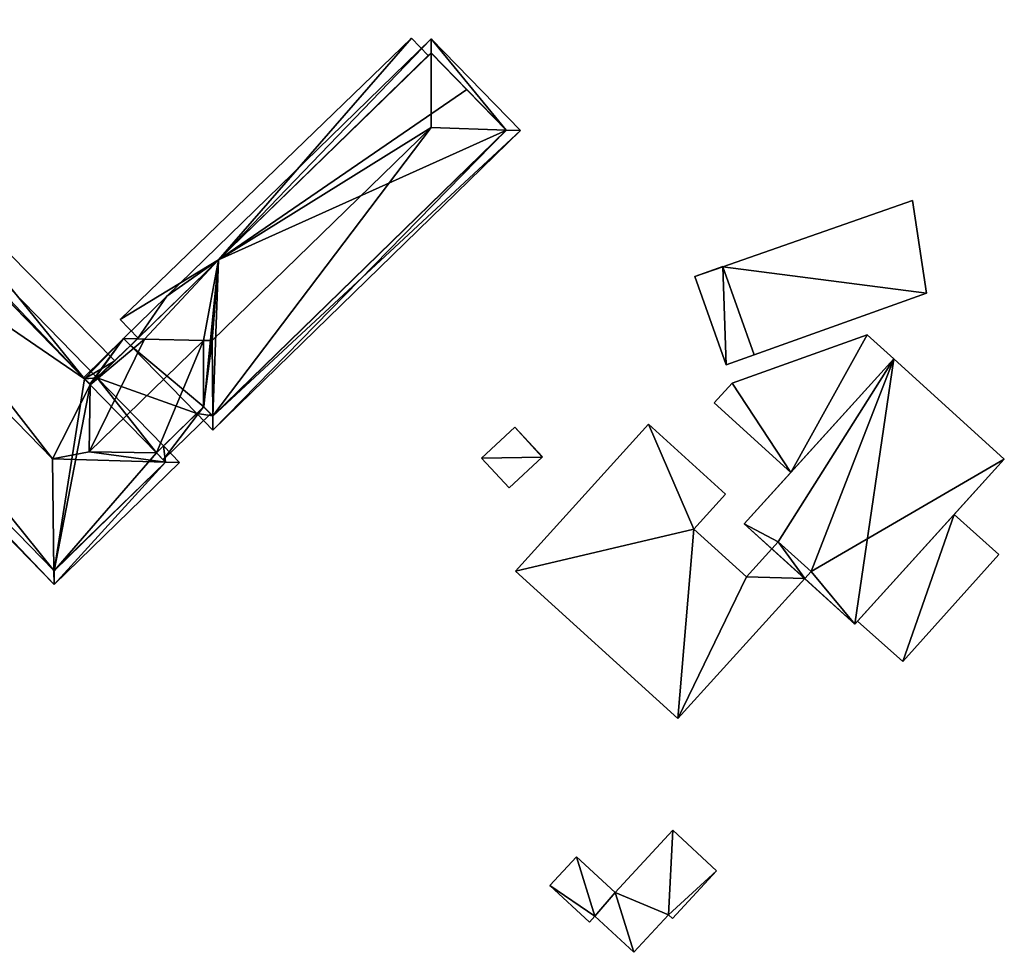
# Model space of a CAD drawing. Header units: inches. Extents: x 2523744 to 2528136, y 1148995 to 1152010.
# Tile 198 of 256: x 2527669 to 2527770, y 1150900 to 1150995. Entities that reach past the tile are written whole.
import ezdxf

# ---------------------------------------------------------------- set-up
doc = ezdxf.new("R2010")
doc.units = ezdxf.units.IN
doc.header["$MEASUREMENT"] = 0
doc.layers.add('Gebaeude Einzelhaus', color=10, linetype='Continuous')
doc.layers.add('Offenes Gebaeude', color=10, linetype='Continuous')

msp = doc.modelspace()

# ---------------------------------------------------------------- meshes
at = {"layer": 'Gebaeude Einzelhaus'}
mesh = msp.add_polyface(dxfattribs=at)
corners = [(2527620.759, 1151015.095, 382.599), (2527624.65, 1151012.532, 381.887), (2527620.755, 1151016.533, 381.887), (2527623.934, 1151011.835, 382.598), (2527623.803, 1151006.956, 385.087), (2527620.793, 1151003.601, 388.287), (2527623.919, 1151011.82, 382.613), (2527628.624, 1151006.97, 382.622), (2527672.58, 1150950.41, 388.287), (2527676.289, 1150951.109, 386.049), (2527684.067, 1150950.07, 382.599), (2527676.402, 1150957.945, 382.598), (2527683.87, 1150951.707, 381.887), (2527685.505, 1150950.028, 381.887), (2527683.155, 1150951.011, 382.597), (2527677.124, 1150958.636, 381.887), (2527676.408, 1150957.939, 382.598), (2527629.364, 1151007.69, 381.887), (2527628.649, 1151006.993, 382.598), (2527672.709, 1150939.035, 382.611), (2527672.725, 1150937.585, 381.887), (2527609.425, 1151004.035, 382.611), (2527607.976, 1151004.09, 381.887), (2527683.154, 1150951.01, 382.598), (2527672.744, 1150938.999, 382.576), (2527684.091, 1150950.046, 382.575), (2527623.92, 1151011.849, 382.598), (2527675.841, 1150958.534, 382.592), (2527628.671, 1151006.97, 382.598), (2527620.736, 1151015.119, 382.576), (2527609.39, 1151004.071, 382.576), (2527687.257, 1150955.007, 381.887), (2527688.894, 1150953.326, 381.887), (2527688.886, 1150954.767, 382.618), (2527687.954, 1150955.684, 382.597), (2527688.845, 1150962.44, 386.509), (2527687.948, 1150962.461, 386.049), (2527681.214, 1150962.618, 382.603), (2527679.814, 1150962.651, 381.887), (2527680.512, 1150961.934, 381.887), (2527689.476, 1150970.663, 382.603), (2527711.129, 1150984.135, 386.509), (2527711.154, 1150991.74, 382.618), (2527689.477, 1150970.662, 382.604), (2527711.159, 1150993.169, 381.887), (2527684.233, 1150966.953, 381.887), (2527681.949, 1150962.601, 382.979), (2527718.798, 1150983.89, 382.618), (2527720.238, 1150983.844, 381.887), (2527711.14, 1150991.755, 382.603), (2527687.974, 1150955.704, 382.618), (2527688.913, 1150954.74, 382.591), (2527718.824, 1150983.863, 382.591), (2527683.851, 1150950.293, 381.887), (2527688.672, 1150954.988, 381.887), (2527687.974, 1150955.704, 382.597), (2527687.948, 1150962.46, 386.049), (2527675.841, 1150958.534, 382.015), (2527675.716, 1150958.662, 381.887), (2527676.404, 1150958.05, 382.545), (2527683.154, 1150951.01, 382.597), (2527676.408, 1150957.939, 382.604), (2527677.124, 1150958.636, 377.869), (2527676.408, 1150957.939, 377.869), (2527677.124, 1150958.636, 377.769), (2527676.408, 1150957.939, 370.526), (2527676.408, 1150957.939, 377.769), (2527677.124, 1150958.636, 370.526), (2527675.841, 1150958.534, 377.869), (2527675.841, 1150958.534, 370.526), (2527675.841, 1150958.534, 377.769), (2527623.237, 1151012.55, 378.707), (2527623.237, 1151012.55, 378.607), (2527622.47, 1151013.338, 370.526), (2527623.934, 1151011.835, 378.707), (2527623.934, 1151011.835, 370.526), (2527623.934, 1151011.835, 378.607), (2527650.645, 1150984.407, 377.769), (2527628.649, 1151006.993, 370.526), (2527628.649, 1151006.993, 378.607), (2527650.645, 1150984.407, 377.869), (2527650.667, 1150984.384, 378.607), (2527650.667, 1150984.384, 378.707), (2527628.649, 1151006.993, 378.707), (2527620.736, 1151015.119, 370.526), (2527609.39, 1151004.071, 370.526), (2527672.744, 1150938.999, 370.526), (2527684.091, 1150950.046, 370.526), (2527683.154, 1150951.01, 370.526), (2527683.87, 1150951.707, 370.526), (2527687.264, 1150955.013, 370.526), (2527687.257, 1150955.007, 370.526), (2527687.974, 1150955.704, 370.526), (2527688.913, 1150954.74, 370.526), (2527718.824, 1150983.863, 370.526), (2527714.763, 1150988.034, 370.526), (2527711.14, 1150991.755, 370.526), (2527710.852, 1150991.474, 377.944), (2527710.852, 1150991.474, 378.044), (2527689.476, 1150970.663, 370.526), (2527681.284, 1150962.687, 377.974), (2527680.512, 1150961.934, 370.526), (2527689.476, 1150970.663, 377.966), (2527681.285, 1150962.686, 378.074), (2527689.476, 1150970.663, 378.065), (2527678.932, 1150960.397, 377.769), (2527678.932, 1150960.397, 377.869)]
mesh.append_faces([[corners[k] for k in face] for face in [(11, 38, 61), (61, 38, 37), (11, 57, 38), (38, 57, 58), (34, 53, 60), (55, 54, 34), (34, 54, 53), (40, 37, 43), (46, 9, 56), (37, 11, 46), (46, 11, 9), (37, 59, 11), (37, 38, 59), (59, 38, 57), (57, 38, 58), (14, 56, 9), (14, 34, 56), (34, 54, 55), (14, 53, 34), (34, 53, 54), (42, 49, 44), (47, 48, 52), (48, 47, 44), (44, 47, 42), (32, 33, 51), (32, 51, 48), (48, 51, 52), (33, 34, 50), (33, 31, 34), (33, 32, 31), (45, 37, 38), (45, 40, 37), (40, 49, 43), (45, 44, 40), (40, 44, 49), (37, 39, 38), (47, 42, 41), (47, 44, 42), (47, 48, 44), (47, 32, 48), (41, 33, 47), (47, 33, 32), (41, 35, 33), (35, 43, 36), (36, 43, 46), (37, 46, 43), (37, 43, 40), (40, 45, 37), (37, 45, 38), (40, 44, 45), (40, 42, 44), (35, 41, 43), (43, 41, 40), (40, 41, 42), (37, 38, 39), (34, 35, 36), (31, 33, 34), (34, 33, 35), (31, 32, 33), (19, 24, 20), (30, 21, 22), (22, 21, 20), (20, 21, 19), (0, 29, 2), (2, 29, 22), (22, 29, 30), (11, 15, 16), (17, 28, 18), (11, 27, 15), (15, 27, 17), (17, 27, 28), (26, 1, 3), (26, 0, 1), (1, 0, 2), (25, 10, 13), (20, 25, 13), (20, 24, 25), (13, 10, 12), (12, 10, 23), (21, 19, 5), (5, 19, 8), (21, 20, 19), (21, 22, 20), (21, 0, 22), (22, 0, 2), (21, 5, 0), (10, 20, 13), (10, 19, 20), (10, 8, 19), (7, 11, 18), (18, 11, 17), (17, 11, 15), (15, 11, 16), (9, 10, 14), (14, 10, 12), (12, 10, 13), (7, 8, 11), (11, 8, 9), (9, 8, 10), (4, 5, 7), (7, 5, 8), (3, 0, 6), (6, 0, 4), (4, 0, 5), (3, 1, 0), (0, 1, 2)]], dxfattribs={"color": 13})
mesh.append_faces([[corners[k] for k in face] for face in [(101, 91, 67), (67, 91, 89), (61, 16, 11), (15, 106, 62), (105, 67, 64), (105, 101, 67), (15, 39, 106), (106, 39, 105), (105, 39, 101), (15, 37, 39), (15, 61, 37), (15, 16, 61), (34, 12, 31), (31, 12, 91), (91, 12, 89), (34, 60, 12), (92, 99, 93), (93, 99, 94), (94, 99, 95), (95, 99, 96), (90, 101, 92), (92, 101, 99), (90, 91, 101), (104, 40, 98), (40, 104, 103), (103, 37, 40), (100, 39, 103), (103, 39, 37), (100, 101, 39), (97, 99, 102), (102, 99, 100), (100, 99, 101), (97, 96, 99), (98, 49, 97), (49, 98, 40), (97, 49, 96), (49, 95, 96), (49, 42, 95), (42, 47, 95), (52, 94, 95), (47, 52, 95), (52, 51, 94), (94, 51, 93), (51, 33, 93), (55, 33, 50), (55, 93, 33), (55, 92, 93), (34, 55, 50), (34, 31, 55), (55, 31, 92), (92, 31, 90), (90, 31, 91), (78, 85, 75), (75, 85, 73), (73, 85, 84), (86, 88, 87), (88, 67, 89), (86, 65, 88), (88, 65, 67), (78, 69, 85), (85, 69, 86), (86, 69, 65), (23, 88, 12), (12, 88, 89), (87, 88, 25), (25, 88, 23), (10, 25, 23), (25, 86, 87), (25, 24, 86), (21, 86, 19), (19, 86, 24), (21, 85, 86), (21, 30, 85), (30, 29, 85), (85, 29, 84), (29, 73, 84), (29, 0, 73), (69, 77, 70), (28, 83, 18), (68, 82, 57), (57, 82, 27), (27, 82, 28), (28, 82, 83), (80, 81, 68), (68, 81, 82), (77, 79, 80), (80, 79, 81), (69, 78, 77), (77, 78, 79), (73, 72, 75), (75, 72, 76), (71, 26, 74), (74, 26, 3), (73, 0, 72), (72, 0, 71), (71, 0, 26), (65, 69, 66), (66, 69, 70), (11, 57, 27), (57, 63, 68), (11, 16, 57), (57, 16, 63), (67, 65, 64), (64, 65, 66), (15, 63, 16), (15, 62, 63)]], dxfattribs={"color": 41})
mesh = msp.add_polyface(dxfattribs=at)
corners = [(2527761.589, 1150967.28, 376.975), (2527740.855, 1150969.963, 376.975), (2527744.059, 1150960.98, 376.975), (2527760.164, 1150976.7, 376.975), (2527741.201, 1150959.961, 377.11), (2527737.99, 1150968.963, 377.11), (2527740.848, 1150969.982, 376.975), (2527760.164, 1150976.7, 369.14), (2527761.589, 1150967.28, 369.14), (2527740.855, 1150969.963, 369.14), (2527744.059, 1150960.98, 369.14), (2527737.99, 1150968.963, 369.14), (2527740.848, 1150969.982, 369.14), (2527741.201, 1150959.961, 369.14)]
mesh.append_faces([[corners[k] for k in face] for face in [(4, 1, 5), (5, 1, 6), (4, 2, 1), (3, 1, 0), (0, 1, 2)]], dxfattribs={"color": 13})
mesh.append_faces([[corners[k] for k in face] for face in [(11, 9, 13), (13, 9, 10), (11, 12, 9), (1, 9, 6), (6, 9, 12), (2, 13, 10), (2, 4, 13), (4, 5, 13), (13, 5, 11), (5, 6, 11), (11, 6, 12), (8, 10, 9), (8, 9, 7), (0, 2, 8), (8, 2, 10), (1, 3, 9), (9, 3, 7), (3, 0, 7), (7, 0, 8)]], dxfattribs={"color": 41})
mesh = msp.add_polyface(dxfattribs=at)
corners = [(2527758.26, 1150960.573, 376.923), (2527754.315, 1150933.571, 376.923), (2527769.531, 1150950.357, 376.923), (2527743.045, 1150943.787, 376.923), (2527758.26, 1150960.573, 376.636), (2527769.531, 1150950.357, 370.767), (2527758.26, 1150960.573, 370.767), (2527758.26, 1150960.573, 376.736), (2527747.788, 1150949.02, 376.636), (2527743.045, 1150943.787, 370.767), (2527747.788, 1150949.02, 376.736), (2527749.201, 1150938.207, 376.792), (2527754.315, 1150933.571, 370.767), (2527749.201, 1150938.207, 370.767), (2527745.853, 1150941.242, 376.792), (2527745.853, 1150941.242, 370.767), (2527764.427, 1150944.726, 376.536), (2527764.427, 1150944.726, 376.636), (2527754.581, 1150933.864, 376.548), (2527754.581, 1150933.864, 376.648), (2527749.843, 1150938.916, 370.767), (2527746.496, 1150941.95, 370.767)]
mesh.append_faces([[corners[k] for k in face] for face in [(3, 1, 0), (0, 1, 2)]], dxfattribs={"color": 13})
mesh.append_faces([[corners[k] for k in face] for face in [(6, 21, 9), (9, 21, 15), (5, 20, 6), (6, 20, 21), (5, 12, 20), (20, 12, 13), (12, 16, 18), (17, 1, 19), (19, 1, 18), (18, 1, 12), (16, 2, 17), (17, 2, 1), (5, 16, 12), (16, 5, 2), (14, 9, 15), (11, 3, 14), (14, 3, 9), (11, 1, 3), (13, 12, 11), (11, 12, 1), (6, 8, 4), (10, 0, 7), (8, 3, 10), (10, 3, 0), (6, 9, 8), (8, 9, 3), (2, 7, 0), (2, 4, 7), (2, 5, 4), (4, 5, 6)]], dxfattribs={"color": 41})
mesh = msp.add_polyface(dxfattribs=at)
corners = [(2527722.448, 1150950.554, 376.846), (2527716.26, 1150950.481, 376.846), (2527719.078, 1150947.435, 376.846), (2527719.672, 1150953.639, 376.846), (2527722.491, 1150950.594, 376.846), (2527719.672, 1150953.639, 370.879), (2527722.491, 1150950.594, 370.879), (2527716.26, 1150950.481, 370.879), (2527719.078, 1150947.435, 370.879), (2527722.448, 1150950.554, 370.879)]
mesh.append_faces([[corners[k] for k in face] for face in [(3, 0, 4), (3, 1, 0), (0, 1, 2)]], dxfattribs={"color": 13})
mesh.append_faces([[corners[k] for k in face] for face in [(5, 9, 7), (7, 9, 8), (5, 6, 9), (4, 0, 6), (6, 0, 9), (0, 2, 9), (9, 2, 8), (2, 1, 8), (8, 1, 7), (1, 3, 7), (7, 3, 5), (3, 4, 5), (5, 4, 6)]], dxfattribs={"color": 41})
mesh = msp.add_polyface(dxfattribs=at)
corners = [(2527736.279, 1150923.953, 376.792), (2527743.263, 1150938.384, 376.792), (2527737.904, 1150943.242, 376.792), (2527749.201, 1150938.207, 376.792), (2527745.853, 1150941.242, 376.792), (2527733.282, 1150953.927, 376.792), (2527741.136, 1150946.808, 376.792), (2527719.719, 1150938.964, 376.792), (2527719.719, 1150938.964, 370.767), (2527733.282, 1150953.927, 370.767), (2527736.279, 1150923.953, 370.767), (2527749.201, 1150938.207, 370.767), (2527743.263, 1150938.384, 370.767), (2527745.853, 1150941.242, 370.767), (2527737.904, 1150943.242, 370.767), (2527741.136, 1150946.808, 370.767), (2527746.496, 1150941.95, 370.767), (2527749.843, 1150938.916, 370.767)]
mesh.append_faces([[corners[k] for k in face] for face in [(0, 2, 7), (7, 2, 5), (5, 2, 6), (4, 1, 3), (3, 1, 0), (0, 1, 2)]], dxfattribs={"color": 13})
mesh.append_faces([[corners[k] for k in face] for face in [(11, 16, 17), (11, 13, 16), (11, 12, 13), (14, 9, 15), (14, 8, 9), (11, 10, 12), (12, 10, 14), (14, 10, 8), (5, 6, 9), (9, 6, 15), (6, 2, 15), (15, 2, 14), (2, 1, 14), (14, 1, 12), (13, 12, 4), (4, 12, 1), (10, 11, 0), (0, 11, 3), (0, 7, 10), (10, 7, 8), (7, 5, 8), (8, 5, 9)]], dxfattribs={"color": 41})
at = {"layer": 'Offenes Gebaeude'}
mesh = msp.add_polyface(dxfattribs=at)
corners = [(2527689.476, 1150970.663, 378.065), (2527679.458, 1150964.578, 377.564), (2527681.285, 1150962.686, 378.074), (2527709.135, 1150993.251, 377.564), (2527710.852, 1150991.474, 378.044), (2527689.477, 1150970.662, 378.066), (2527710.852, 1150991.474, 377.944), (2527709.135, 1150993.251, 377.464), (2527679.458, 1150964.578, 377.464), (2527681.284, 1150962.687, 377.974), (2527689.476, 1150970.663, 377.966), (2527689.477, 1150970.662, 377.967)]
mesh.append_faces([[corners[k] for k in face] for face in [(3, 0, 4), (4, 0, 5), (3, 1, 0), (0, 1, 2)]], dxfattribs={"color": 13})
mesh.append_faces([[corners[k] for k in face] for face in [(8, 10, 9), (10, 6, 11), (8, 7, 10), (10, 7, 6), (8, 9, 1), (1, 9, 2), (1, 3, 8), (8, 3, 7), (7, 3, 6), (6, 3, 4)]], dxfattribs={"color": 41})
mesh = msp.add_polyface(dxfattribs=at)
corners = [(2527652.963, 1150986.696, 377.869), (2527650.645, 1150984.407, 377.869), (2527675.841, 1150958.534, 377.869), (2527677.124, 1150958.636, 377.869), (2527676.408, 1150957.939, 377.869), (2527678.932, 1150960.397, 377.869), (2527652.963, 1150986.696, 377.769), (2527678.932, 1150960.397, 377.769), (2527650.645, 1150984.407, 377.769), (2527675.841, 1150958.534, 377.769), (2527677.124, 1150958.636, 377.769), (2527676.408, 1150957.939, 377.769)]
mesh.append_faces([[corners[k] for k in face] for face in [(0, 2, 5), (5, 2, 3), (3, 2, 4), (0, 1, 2)]], dxfattribs={"color": 13})
mesh.append_faces([[corners[k] for k in face] for face in [(11, 9, 10), (10, 9, 7), (7, 9, 6), (6, 9, 8), (6, 8, 0), (0, 8, 1), (6, 5, 7), (6, 0, 5)]], dxfattribs={"color": 41})
mesh = msp.add_polyface(dxfattribs=at)
corners = [(2527747.788, 1150949.02, 376.736), (2527755.566, 1150963.015, 376.736), (2527741.814, 1150958.101, 376.736), (2527758.26, 1150960.573, 376.736), (2527739.99, 1150956.089, 376.736), (2527747.788, 1150949.02, 376.636), (2527739.99, 1150956.089, 376.636), (2527758.26, 1150960.573, 376.636), (2527755.566, 1150963.015, 376.636), (2527741.814, 1150958.101, 376.636)]
mesh.append_faces([[corners[k] for k in face] for face in [(0, 2, 4), (3, 1, 0), (0, 1, 2)]], dxfattribs={"color": 13})
mesh.append_faces([[corners[k] for k in face] for face in [(5, 8, 7), (6, 9, 5), (5, 9, 8), (4, 2, 6), (6, 2, 9), (2, 1, 9), (9, 1, 8), (3, 7, 1), (1, 7, 8), (6, 5, 4), (4, 5, 0)]], dxfattribs={"color": 41})
mesh = msp.add_polyface(dxfattribs=at)
corners = [(2527759.19, 1150929.738, 375.869), (2527768.968, 1150940.661, 375.869), (2527764.427, 1150944.726, 376.636), (2527754.581, 1150933.864, 376.648), (2527754.581, 1150933.864, 376.548), (2527759.19, 1150929.738, 375.769), (2527768.968, 1150940.661, 375.769), (2527764.427, 1150944.726, 376.536)]
mesh.append_faces([[corners[k] for k in face] for face in [(0, 2, 3), (0, 1, 2)]], dxfattribs={"color": 13})
mesh.append_faces([[corners[k] for k in face] for face in [(6, 5, 7), (7, 5, 4), (6, 7, 1), (1, 7, 2), (1, 0, 6), (6, 0, 5), (0, 4, 5), (0, 3, 4)]], dxfattribs={"color": 41})
mesh = msp.add_polyface(dxfattribs=at)
corners = [(2527727.816, 1150903.791, 376.37), (2527723.229, 1150906.916, 376.37), (2527727.258, 1150903.188, 376.37), (2527731.776, 1150900.126, 376.37), (2527729.898, 1150906.214, 376.37), (2527725.955, 1150909.861, 376.37), (2527735.32, 1150903.955, 376.37), (2527735.724, 1150903.581, 376.37), (2527740.216, 1150908.435, 376.37), (2527735.766, 1150912.554, 376.37), (2527727.816, 1150903.791, 376.27), (2527727.258, 1150903.188, 376.27), (2527731.776, 1150900.126, 376.27), (2527735.32, 1150903.955, 376.27), (2527735.724, 1150903.581, 376.27), (2527740.216, 1150908.435, 376.27), (2527735.766, 1150912.554, 376.27), (2527729.898, 1150906.214, 376.27), (2527725.955, 1150909.861, 376.27), (2527723.229, 1150906.916, 376.27)]
mesh.append_faces([[corners[k] for k in face] for face in [(9, 4, 6), (8, 9, 6), (7, 8, 6), (6, 4, 3), (5, 1, 0), (4, 5, 0), (3, 4, 0), (0, 1, 2)]], dxfattribs={"color": 13})
mesh.append_faces([[corners[k] for k in face] for face in [(13, 17, 16), (13, 16, 15), (13, 15, 14), (12, 17, 13), (10, 19, 18), (10, 18, 17), (10, 17, 12), (11, 19, 10), (2, 19, 11), (1, 19, 2), (18, 19, 5), (5, 19, 1), (17, 18, 4), (4, 18, 5), (16, 17, 9), (9, 17, 4), (15, 16, 8), (8, 16, 9), (14, 15, 7), (7, 15, 8), (13, 14, 6), (6, 14, 7), (12, 13, 3), (3, 13, 6), (10, 12, 0), (0, 12, 3), (11, 10, 2), (2, 10, 0)]], dxfattribs={"color": 41})

doc.saveas('drawing.dxf')
